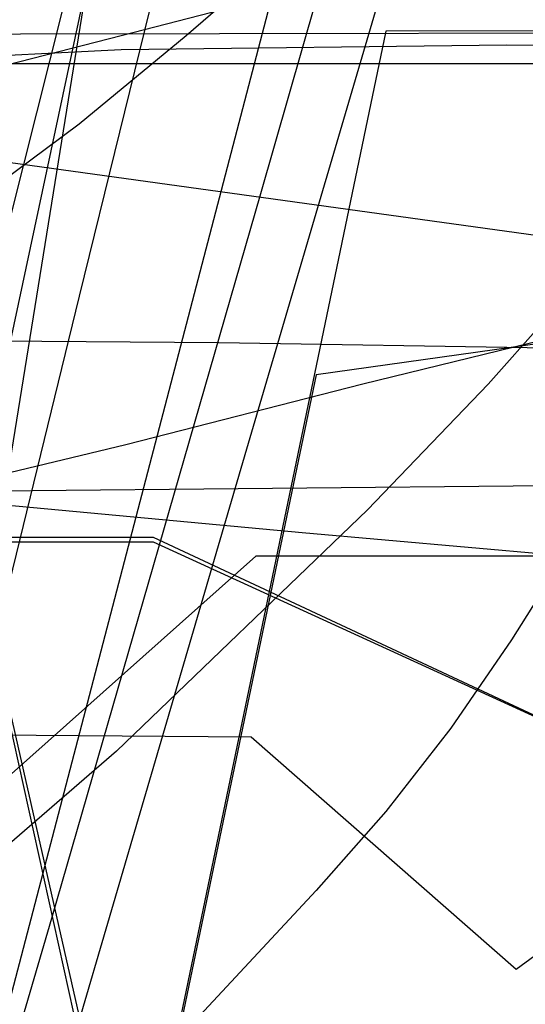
# Model space of a CAD drawing. Header units: millimetres. Extents: x 0 to 1231, y -1 to 564.
# Tile 136 of 163: x 21 to 32, y 120 to 141. Entities that reach past the tile are written whole.
import ezdxf

# ---------------------------------------------------------------- set-up
doc = ezdxf.new("R2010")
doc.units = ezdxf.units.MM
doc.layers.add('1', color=7, linetype='Continuous')

# ---------------------------------------------------------------- blocks, each defined once
blk = doc.blocks.new('PART027')
at = {"layer": '1'}
blk.add_lwpolyline([(59.2, 106.3), (35.3, 129.4), (26.5, 129.4), (0, 105.8), (0, 1), (14.9, 0.5), (28.1, 0.1), (29.6, 3), (31, 0), (43.5, 0.2), (59.2, 0.2)], close=True, dxfattribs=at)
blk = doc.blocks.new('PART040')
at = {"layer": '1'}
blk.add_lwpolyline([(45.4, 212.5), (0, 38.7), (41.2, 27.8), (43.3, 30.3), (44, 27.1), (101.8, 13.5), (161.2, 0), (173.4, 37.4), (179.5, 36.2), (194.5, 33.4), (209.6, 30.6), (215.7, 29.6), (221.7, 28.5), (222.3, 28.4), (227.7, 27.4), (245.9, 24.4)], dxfattribs=at)
blk = doc.blocks.new('PART053')
at = {"layer": '1'}
blk.add_lwpolyline([(0.7, 373.8), (0, 130.6), (81.7, 131.4), (122.5, 131.5), (161.8, 131.3), (163.3, 134.3), (164.8, 131.3), (209.3, 130.3), (255.3, 128.8), (301.2, 126.9), (347.2, 124.5), (386.2, 121.9), (425.3, 119), (503.3, 112.7), (528.7, 110.7), (530.4, 113.5), (531.6, 110.4), (548.9, 108.2)], dxfattribs=at)
blk = doc.blocks.new('PART062')
at = {"layer": '1'}
blk.add_lwpolyline([(59.2, 106.2), (35.3, 129.4), (26.5, 129.4), (0, 105.8), (0, 1), (14.9, 0.5), (28.1, 0), (29.6, 3), (31, 0), (43.5, 0.2), (59.2, 0.2)], close=True, dxfattribs=at)
blk = doc.blocks.new('PART078')
at = {"layer": '1'}
blk.add_lwpolyline([(35, 198.6), (0, 34.7), (41.2, 22.8), (43.3, 25.2), (44.1, 22.1), (157.7, 2.9), (159.6, 5.6), (160.6, 2.4), (167.7, 1.2), (177.8, 34), (221.5, 26.5), (263.7, 19.5)], dxfattribs=at)
blk = doc.blocks.new('PART079')
at = {"layer": '1'}
blk.add_lwpolyline([(44.6, 0), (52.7, 2.3), (85.7, 9), (95.3, 10.9), (72.2, 140.7), (62.4, 142.7), (32.1, 120.5), (26.4, 125.5), (1.4, 125.7), (0, 116.4), (20.1, 1.2)], close=True, dxfattribs=at)
blk = doc.blocks.new('PART098')
at = {"layer": '1'}
blk.add_lwpolyline([(99.8, 0.7), (128.8, 178.4), (126.2, 180.3), (129.3, 181.3), (133.1, 204.1), (41, 204.3), (31.1, 192.8), (0, 0)], close=True, dxfattribs=at)
blk = doc.blocks.new('PART099')
at = {"layer": '1'}
blk.add_lwpolyline([(44.6, 0), (52.7, 2.3), (85.7, 9), (95.3, 10.9), (72.2, 140.7), (62.4, 142.7), (32.1, 120.5), (26.4, 125.5), (1.4, 125.7), (0, 116.4), (20.1, 1.2)], close=True, dxfattribs=at)
blk = doc.blocks.new('PART101')
at = {"layer": '1'}
blk.add_lwpolyline([(35, 124.8), (24.3, 129.7), (0, 129.7), (0.2, 121.5), (0.4, 113.2), (0.7, 104.9), (0.8, 101.6), (1, 98.3), (1.1, 95.2)], dxfattribs=at)
blk = doc.blocks.new('PART102')
at = {"layer": '1'}
blk.add_lwpolyline([(35, 124.8), (24.3, 129.8), (0, 129.8), (0, 128.1), (0.4, 111.5), (0.7, 103.2), (0.9, 99.9), (1, 96.6), (1.1, 95.2)], dxfattribs=at)
blk = doc.blocks.new('PART128')
at = {"layer": '1'}
blk.add_lwpolyline([(82.9, 1.6), (60, 140.7), (0, 140.6), (23.1, 0)], close=True, dxfattribs=at)
blk = doc.blocks.new('PART131')
at = {"layer": '1'}
blk.add_lwpolyline([(172.6, 119.6), (151, 120.9), (129.1, 122.3), (109.7, 123.5), (90.3, 124.9), (71.1, 126.3), (61.7, 127), (52.4, 127.8), (40, 128.8), (27.5, 129.9), (21.1, 130.5), (14.5, 131.2), (7.6, 131.8), (0.4, 132.5), (0.2, 126.6), (0, 120.6), (0.3, 114.8), (0.8, 108.9), (1.6, 103.3), (2.8, 97.8), (4.3, 92.2)], dxfattribs=at)
blk = doc.blocks.new('PART145')
at = {"layer": '1'}
blk.add_lwpolyline([(120.1, 164.2), (104.5, 160.7), (85.9, 156.3), (76.6, 154), (67.1, 151.6), (58.4, 149.4), (40.8, 145), (32.1, 142.8), (23.6, 140.6), (15.4, 138.5), (7.4, 136.4), (0, 134.5), (38.6, 0)], dxfattribs=at)
blk = doc.blocks.new('PART161')
at = {"layer": '1'}
blk.add_lwpolyline([(54.2, 7.5), (82, 140.8), (29.3, 140.7), (0, 0)], close=True, dxfattribs=at)
blk = doc.blocks.new('PART166')
at = {"layer": '1'}
blk.add_lwpolyline([(0.1, 408.1), (0.1, 295.6), (0, 276.7), (0, 134.3), (13, 134.1), (25.7, 134), (38.1, 133.8), (50.6, 133.7), (74.1, 133.5), (97.8, 133.1), (116.6, 132.6), (135.3, 132), (152, 131.6), (168.8, 131.2), (209, 130), (266.1, 128.1), (303.8, 126.8), (334, 125.5), (364.2, 124.1)], dxfattribs=at)
blk = doc.blocks.new('PART171')
at = {"layer": '1'}
blk.add_lwpolyline([(12.1, 165.5), (14.7, 154.1), (17.4, 142.3), (20.2, 130.3), (22.9, 118.1), (25.7, 105.7), (28.5, 93.1)], dxfattribs=at)
blk = doc.blocks.new('PART177')
at = {"layer": '1'}
blk.add_lwpolyline([(70, 0), (70, 140), (0, 140), (0, 0)], close=True, dxfattribs=at)
blk = doc.blocks.new('PART183')
at = {"layer": '1'}
blk.add_lwpolyline([(75.6, 146.1), (68, 145.7), (60.6, 145.3), (57, 145.1), (53.5, 144.8), (46.9, 144.4), (43.8, 144.1), (40.8, 143.9), (39, 141.7), (35.6, 137.7), (33.9, 135.8), (31.5, 133.1), (28.9, 130.4), (23.5, 125.2), (19.8, 122), (17.1, 120), (14.3, 118), (11.4, 116.2), (8.6, 114.5), (4.4, 111.9), (2.3, 110.7), (0, 109.3), (0, 59.3)], dxfattribs=at)
blk = doc.blocks.new('PART191')
at = {"layer": '1'}
blk.add_lwpolyline([(82, 140.9), (27.8, 133.3), (0, 0), (52.6, 0.1)], close=True, dxfattribs=at)
blk = doc.blocks.new('PART192')
at = {"layer": '1'}
blk.add_lwpolyline([(35.7, 168.6), (31.1, 152.9), (26.6, 137.2), (22.1, 121.6), (19.9, 114.1), (17.8, 106.7), (15.8, 99.5), (13.8, 92.6), (12.2, 87), (9.2, 75.8), (7.6, 70), (5.9, 63.9), (4.1, 57.4), (3.2, 53.9), (2.2, 50.2), (1.2, 46.4), (0, 42.3), (39.1, 33.4), (155.7, 6.9), (166.7, 45.6)], dxfattribs=at)
blk = doc.blocks.new('PART199')
at = {"layer": '1'}
blk.add_lwpolyline([(30.5, 167.5), (27.9, 156.4), (25.3, 145.6), (22.7, 135), (20.2, 124.8), (17.7, 115), (15.3, 105.8), (14.2, 101.5), (13, 97.3), (10.6, 88.5), (9.3, 84), (7.9, 79.1), (7.1, 76.5), (6.3, 73.8), (5.4, 70.9), (4.5, 67.8), (3.5, 64.4), (2.4, 60.9), (1.3, 57.1), (0, 52.9), (38.9, 43.4), (154.8, 14.9), (166.7, 53.3)], dxfattribs=at)
blk = doc.blocks.new('PART212')
at = {"layer": '1'}
blk.add_lwpolyline([(12.1, 166.2), (16.2, 148.1), (24.6, 111.1), (28.7, 92.7)], dxfattribs=at)
blk = doc.blocks.new('PART213')
at = {"layer": '1'}
blk.add_lwpolyline([(33.2, 129.5), (32, 127.6), (30.7, 125.7), (29.3, 123.9), (27.8, 122.2), (25.1, 119.3), (23.7, 117.9), (22.2, 116.6), (19.8, 114.9), (17.3, 113.3), (14.7, 111.8), (12, 110.4), (0, 104.6), (0, 54.6)], dxfattribs=at)
blk = doc.blocks.new('PART218')
at = {"layer": '1'}
blk.add_lwpolyline([(54.1, 7.6), (81.9, 140.8), (29.3, 140.7), (0, 0)], close=True, dxfattribs=at)
blk = doc.blocks.new('PART230')
at = {"layer": '1'}
blk.add_lwpolyline([(157.9, 136.3), (140.4, 137.5), (122.8, 138.7), (105.2, 139.5), (96.4, 139.8), (87.6, 139.9), (77.6, 139.9), (67.7, 139.8), (52.6, 140), (46.5, 140.2), (40.2, 140.3), (31.9, 140.4), (23.6, 140.3), (19.6, 140.1), (15.7, 140), (12.1, 139.9), (8.7, 139.8), (8.3, 133.1), (7.7, 126.1), (7.2, 118.9), (6.7, 111.5), (5.5, 96.3), (4.9, 88.8)], dxfattribs=at)
blk = doc.blocks.new('PART235')
at = {"layer": '1'}
blk.add_lwpolyline([(28.4, 166), (25.6, 154.6), (22.9, 143.4), (20.1, 132.3), (17.4, 121.5), (14.7, 110.9), (12.6, 102.7), (12.1, 100.5), (9.3, 89.4)], dxfattribs=at)
blk = doc.blocks.new('PART237')
at = {"layer": '1'}
blk.add_lwpolyline([(54.2, 133.3), (0, 140.8), (29.3, 0.1), (82, 0)], close=True, dxfattribs=at)
blk = doc.blocks.new('PART240')
at = {"layer": '1'}
blk.add_lwpolyline([(142.7, 158.6), (92.7, 158.6), (86.8, 158.5), (80.8, 158.3), (74.9, 158.1), (69, 157.7), (61.9, 157.1), (54.9, 156.6), (46.7, 155.8), (38.7, 155), (35.5, 151.2), (33.7, 149.3), (32, 147.3), (27.3, 142.6), (25, 140.6), (22.7, 138.7), (19.2, 136.1), (15.5, 133.8), (11.1, 131.2), (6.6, 128.9), (1.8, 126.5), (0, 125.7), (0, 75.7)], dxfattribs=at)
blk = doc.blocks.new('PART243')
at = {"layer": '1'}
blk.add_lwpolyline([(43.4, 190.1), (32, 151.1), (26.3, 131.7), (19.7, 109.2), (13.1, 86.6)], dxfattribs=at)
blk = doc.blocks.new('PART247')
at = {"layer": '1'}
blk.add_lwpolyline([(172.3, 166.9), (154.9, 163.3), (132.2, 158.3), (109.4, 153), (98, 150.3), (86.7, 147.5), (75.5, 144.8), (64.5, 142), (53.9, 139.4), (33.7, 134.3), (28.8, 133.1), (23.7, 131.8), (18.3, 130.5), (12.6, 129), (6.6, 127.5), (0, 125.9), (2.1, 119.2), (4, 112.8), (5.9, 106.7), (7.7, 100.8), (11.3, 89.3)], dxfattribs=at)

msp = doc.modelspace()

# ---------------------------------------------------------------- block references
for name in ['PART166', 'PART053', 'PART212', 'PART171', 'PART199', 'PART235', 'PART145', 'PART040', 'PART192', 'PART243', 'PART098', 'PART078', 'PART247', 'PART131', 'PART240', 'PART230', 'PART183', 'PART213', 'PART079', 'PART099', 'PART101', 'PART102', 'PART191', 'PART161', 'PART218', 'PART237', 'PART128', 'PART177', 'PART027', 'PART062']:
    msp.add_blockref(name, (0, 0))

doc.saveas('drawing.dxf')
